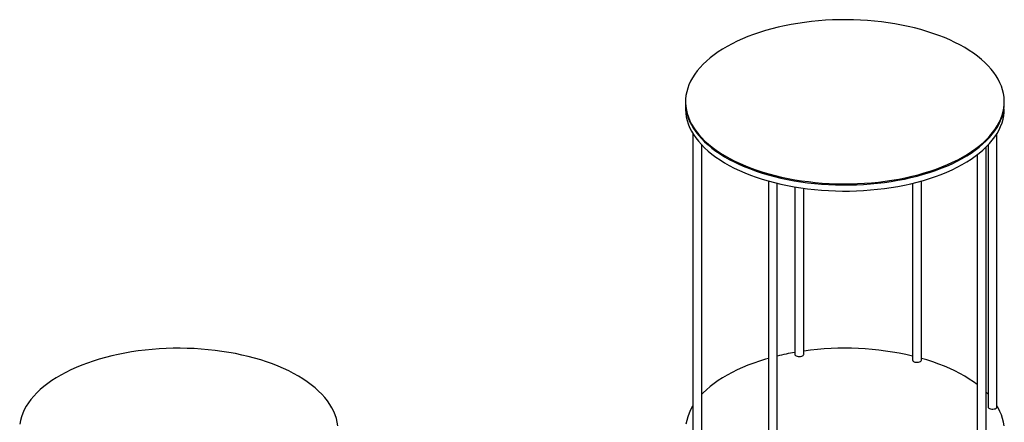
# Model space of a CAD drawing. Header units: millimetres. Extents: x 171 to 6321, y 321 to 4626.
# Tile 5 of 16: x 2123 to 3235, y 2509 to 2964. Entities that reach past the tile are written whole.
import ezdxf

# ---------------------------------------------------------------- set-up
doc = ezdxf.new("R2010")
doc.units = ezdxf.units.MM
doc.header["$LTSCALE"] = 15

msp = doc.modelspace()

# ---------------------------------------------------------------- linework, layer by layer
for p, q in [((2875.3, 2871.03), (2875.3, 2869.74)), ((2875.3, 2869.74), (2875.3, 2862.88)), ((2883.59, 2835.08), (2883.59, 2473.33)), ((3227.01, 2526.42), (3227.01, 2835.08)), ((2893.59, 2473.33), (2893.59, 2822.17)), ((3214.63, 2457.93), (3214.63, 2819.75)), ((3217.01, 2822.17), (3217.01, 2526.42)), ((3204.63, 2811.12), (3204.63, 2457.93)), ((2968.86, 2781.56), (2968.86, 2420.39)), ((3141.74, 2579.36), (3141.74, 2781.56)), ((2978.86, 2420.39), (2978.86, 2778.95)), ((2998.76, 2774.87), (2998.76, 2585.74)), ((3008.76, 2585.74), (3008.76, 2773.33)), ((3131.74, 2778.95), (3131.74, 2579.36))]:
    msp.add_line(p, q)
at = {"flags": 128}
for points in [[(3108.46, 2782.45), (3116.02, 2783.75), (3123.46, 2785.22), (3130.76, 2786.86), (3137.91, 2788.66), (3144.91, 2790.62), (3151.72, 2792.74), (3158.35, 2795.02), (3164.78, 2797.44), (3170.99, 2800), (3176.98, 2802.71), (3182.73, 2805.55), (3188.22, 2808.52), (3193.46, 2811.61), (3198.43, 2814.81), (3203.12, 2818.13), (3207.52, 2821.55), (3211.62, 2825.06), (3215.41, 2828.67), (3218.89, 2832.36), (3222.05, 2836.12), (3224.89, 2839.96), (3227.39, 2843.85), (3229.56, 2847.8), (3231.38, 2851.79), (3232.86, 2855.82), (3233.99, 2859.88), (3234.77, 2863.96), (3235.21, 2868.06), (3235.28, 2872.16), (3235.01, 2876.26), (3234.39, 2880.35), (3233.41, 2884.42), (3232.08, 2888.46), (3230.41, 2892.47), (3228.4, 2896.44), (3226.05, 2900.36), (3223.36, 2904.22), (3220.35, 2908.02), (3217.01, 2911.74), (3213.35, 2915.39), (3209.39, 2918.94), (3205.12, 2922.41), (3200.56, 2925.77), (3195.72, 2929.03), (3190.6, 2932.17), (3185.22, 2935.19), (3179.58, 2938.09), (3173.7, 2940.85), (3167.58, 2943.48), (3161.25, 2945.97), (3154.71, 2948.31), (3147.97, 2950.5), (3141.06, 2952.53), (3133.97, 2954.41), (3126.74, 2956.12), (3119.36, 2957.66), (3111.85, 2959.04), (3104.24, 2960.24), (3096.53, 2961.27), (3088.74, 2962.12), (3080.88, 2962.79), (3072.98, 2963.28), (3065.04, 2963.6), (3057.08, 2963.73), (3049.11, 2963.68), (3041.16, 2963.45), (3033.24, 2963.03), (3025.36, 2962.44), (3017.54, 2961.67), (3009.79, 2960.72), (3002.13, 2959.6), (2994.58, 2958.3), (2987.14, 2956.83), (2979.84, 2955.19), (2972.68, 2953.39), (2965.69, 2951.43), (2958.87, 2949.31), (2952.24, 2947.03), (2945.82, 2944.61), (2939.6, 2942.05), (2933.62, 2939.34), (2927.87, 2936.5), (2922.37, 2933.53), (2917.13, 2930.45), (2912.16, 2927.24), (2907.48, 2923.92), (2903.08, 2920.5), (2898.98, 2916.99), (2895.18, 2913.38), (2891.7, 2909.69), (2888.54, 2905.93), (2885.71, 2902.09), (2883.2, 2898.2), (2881.04, 2894.25), (2879.21, 2890.26), (2877.73, 2886.23), (2876.6, 2882.17), (2875.82, 2878.09), (2875.39, 2873.99), (2875.31, 2869.89), (2875.58, 2865.79), (2876.21, 2861.7), (2877.19, 2857.63), (2878.51, 2853.59), (2880.18, 2849.58), (2882.19, 2845.61), (2884.55, 2841.69), (2887.23, 2837.83), (2890.25, 2834.03), (2893.59, 2830.31), (2897.24, 2826.66), (2901.21, 2823.11), (2905.47, 2819.64), (2910.03, 2816.28), (2914.88, 2813.02), (2920, 2809.88), (2925.38, 2806.86), (2931.02, 2803.96), (2936.9, 2801.2), (2943.01, 2798.57), (2949.35, 2796.08), (2955.89, 2793.74), (2962.62, 2791.55), (2969.54, 2789.52), (2976.62, 2787.64), (2983.86, 2785.93), (2991.24, 2784.39), (2998.74, 2783.01), (3006.35, 2781.81), (3014.06, 2780.78), (3021.85, 2779.93), (3029.71, 2779.26), (3037.62, 2778.77), (3045.56, 2778.45), (3053.52, 2778.32), (3061.48, 2778.37), (3069.43, 2778.6), (3077.36, 2779.02), (3085.24, 2779.61), (3093.06, 2780.38), (3100.81, 2781.33), (3108.46, 2782.45)], [(2875.3, 2869.74), (2875.3, 2869.12), (2875.53, 2865.02), (2876.12, 2860.93), (2877.05, 2856.85), (2878.33, 2852.81), (2879.96, 2848.79), (2881.93, 2844.82), (2884.24, 2840.89), (2886.88, 2837.02), (2889.86, 2833.22), (2893.16, 2829.48), (2896.77, 2825.83), (2900.7, 2822.26), (2904.93, 2818.79), (2909.45, 2815.41), (2914.26, 2812.14), (2919.34, 2808.98), (2924.7, 2805.95), (2930.3, 2803.03), (2936.15, 2800.25), (2942.24, 2797.6), (2948.54, 2795.1), (2955.06, 2792.74), (2961.77, 2790.53), (2968.67, 2788.48), (2975.73, 2786.58), (2982.95, 2784.85), (2990.31, 2783.29), (2997.8, 2781.89), (3005.4, 2780.67), (3013.1, 2779.62), (3020.88, 2778.74), (3028.73, 2778.05), (3036.63, 2777.53), (3044.57, 2777.2), (3052.53, 2777.04), (3060.49, 2777.07), (3068.44, 2777.28), (3076.37, 2777.67), (3084.26, 2778.24), (3092.09, 2778.99), (3099.85, 2779.92), (3107.52, 2781.02), (3115.08, 2782.3), (3122.54, 2783.74), (3129.86, 2785.36), (3137.03, 2787.14), (3144.04, 2789.08), (3150.88, 2791.18), (3157.54, 2793.44), (3163.99, 2795.84), (3170.23, 2798.39)], [(2875.3, 2869.74), (2875.3, 2869.12), (2875.53, 2865.02), (2876.12, 2860.93), (2877.05, 2856.85), (2878.33, 2852.81), (2879.96, 2848.79), (2881.93, 2844.82), (2884.24, 2840.89), (2886.88, 2837.02), (2889.86, 2833.22), (2893.16, 2829.48), (2896.77, 2825.83), (2900.7, 2822.26), (2904.93, 2818.79), (2909.45, 2815.41), (2914.26, 2812.14), (2919.34, 2808.98), (2924.7, 2805.95), (2930.3, 2803.03), (2936.15, 2800.25), (2942.24, 2797.6), (2948.54, 2795.1), (2955.06, 2792.74), (2961.77, 2790.53), (2968.67, 2788.48), (2975.73, 2786.58), (2982.95, 2784.85), (2990.31, 2783.29), (2997.8, 2781.89), (3005.4, 2780.67), (3013.1, 2779.62), (3020.88, 2778.74), (3028.73, 2778.05), (3036.63, 2777.53), (3044.57, 2777.2), (3052.53, 2777.04), (3060.49, 2777.07), (3068.44, 2777.28), (3076.37, 2777.67), (3084.26, 2778.24), (3092.09, 2778.99), (3099.85, 2779.92), (3107.52, 2781.02), (3115.08, 2782.3), (3122.54, 2783.74), (3129.86, 2785.36), (3137.03, 2787.14), (3144.04, 2789.08), (3150.88, 2791.18), (3157.54, 2793.44), (3163.99, 2795.84), (3170.23, 2798.39)], [(3170.23, 2798.39), (3176.25, 2801.08), (3182.02, 2803.9), (3187.55, 2806.85), (3192.83, 2809.93), (3197.83, 2813.12), (3202.55, 2816.42), (3206.99, 2819.83), (3211.12, 2823.33), (3214.96, 2826.93), (3218.48, 2830.61), (3221.68, 2834.36), (3224.55, 2838.19), (3227.1, 2842.08), (3229.31, 2846.02), (3231.17, 2850), (3232.7, 2854.03), (3233.87, 2858.09), (3234.7, 2862.17), (3235.17, 2866.26), (3235.3, 2869.74)], [(3170.23, 2798.39), (3176.25, 2801.08), (3182.02, 2803.9), (3187.55, 2806.85), (3192.83, 2809.93), (3197.83, 2813.12), (3202.55, 2816.42), (3206.99, 2819.83), (3211.12, 2823.33), (3214.96, 2826.93), (3218.48, 2830.61), (3221.68, 2834.36), (3224.55, 2838.19), (3227.1, 2842.08), (3229.31, 2846.02), (3231.17, 2850), (3232.7, 2854.03), (3233.87, 2858.09), (3234.7, 2862.17), (3235.17, 2866.26), (3235.3, 2869.74)], [(2875.3, 2862.88), (2875.3, 2862.26), (2875.53, 2858.16), (2876.12, 2854.07), (2877.05, 2850), (2878.33, 2845.95), (2879.96, 2841.93), (2881.93, 2837.96), (2884.24, 2834.03), (2886.88, 2830.16), (2889.86, 2826.36), (2893.16, 2822.63), (2896.77, 2818.97), (2900.7, 2815.4), (2904.93, 2811.93), (2909.45, 2808.55), (2914.26, 2805.28), (2919.34, 2802.13), (2924.7, 2799.09), (2930.3, 2796.17), (2936.15, 2793.39), (2942.24, 2790.75), (2948.54, 2788.24), (2955.06, 2785.88), (2961.77, 2783.67), (2968.67, 2781.62), (2975.73, 2779.73), (2982.95, 2777.99), (2990.31, 2776.43), (2997.8, 2775.03), (3005.4, 2773.81), (3013.1, 2772.76), (3020.88, 2771.89), (3028.73, 2771.19), (3036.63, 2770.68), (3044.57, 2770.34), (3052.53, 2770.19), (3060.49, 2770.21), (3068.44, 2770.42), (3076.37, 2770.81), (3084.26, 2771.38), (3092.09, 2772.13), (3099.85, 2773.06), (3107.52, 2774.16), (3115.08, 2775.44), (3122.54, 2776.89), (3129.86, 2778.5), (3137.03, 2780.28), (3144.04, 2782.23), (3150.88, 2784.33), (3157.54, 2786.58), (3163.99, 2788.99), (3170.23, 2791.53)], [(3170.23, 2791.53), (3176.25, 2794.22), (3182.02, 2797.04), (3187.55, 2800), (3192.83, 2803.07), (3197.83, 2806.26), (3202.55, 2809.56), (3206.99, 2812.97), (3211.12, 2816.48), (3214.96, 2820.07), (3218.48, 2823.75), (3221.68, 2827.51), (3224.55, 2831.33), (3227.1, 2835.22), (3229.31, 2839.16), (3231.17, 2843.15), (3232.7, 2847.17), (3233.87, 2851.23), (3234.7, 2855.31), (3235.17, 2859.4), (3235.3, 2862.88)], [(2482.54, 2505.13), (2481.91, 2509.22), (2480.94, 2513.29), (2479.61, 2517.33), (2477.94, 2521.34), (2475.93, 2525.31), (2473.58, 2529.23), (2470.89, 2533.09), (2467.87, 2536.89), (2464.54, 2540.61), (2460.88, 2544.26), (2456.92, 2547.81), (2452.65, 2551.28), (2448.09, 2554.64), (2443.25, 2557.9), (2438.13, 2561.04), (2432.74, 2564.06), (2427.11, 2566.96), (2421.22, 2569.72), (2415.11, 2572.35), (2408.78, 2574.84), (2402.24, 2577.18), (2395.5, 2579.37), (2388.59, 2581.4), (2381.5, 2583.28), (2374.26, 2584.99), (2366.89, 2586.53), (2359.38, 2587.91), (2351.77, 2589.11), (2344.06, 2590.14), (2336.27, 2590.99), (2328.41, 2591.66), (2320.51, 2592.15), (2312.57, 2592.47), (2304.61, 2592.6), (2296.64, 2592.55), (2288.69, 2592.32), (2280.77, 2591.9), (2272.89, 2591.31), (2265.07, 2590.54), (2257.32, 2589.59), (2249.66, 2588.47), (2242.1, 2587.17), (2234.67, 2585.7), (2227.37, 2584.06), (2220.21, 2582.26), (2213.22, 2580.3), (2206.4, 2578.18), (2199.77, 2575.9), (2193.34, 2573.48), (2187.13, 2570.92), (2181.15, 2568.21), (2175.4, 2565.37), (2169.9, 2562.4), (2164.66, 2559.31), (2159.69, 2556.11), (2155, 2552.79), (2150.61, 2549.37), (2146.51, 2545.86), (2142.71, 2542.25), (2139.23, 2538.56), (2136.07, 2534.8), (2133.24, 2530.96), (2130.73, 2527.07), (2128.57, 2523.12), (2126.74, 2519.13), (2125.26, 2515.1), (2124.13, 2511.04), (2123.35, 2506.96)], [(2968.86, 2581.19), (2965.69, 2580.28), (2958.87, 2578.15), (2952.25, 2575.88), (2945.82, 2573.46), (2939.61, 2570.89), (2933.62, 2568.19), (2927.87, 2565.35), (2922.37, 2562.38), (2917.13, 2559.29), (2912.17, 2556.09), (2907.48, 2552.77), (2903.08, 2549.35), (2898.98, 2545.83), (2895.19, 2542.23), (2893.59, 2540.59)], [(2998.76, 2585.74), (2998.89, 2585.15), (2999.38, 2584.49), (3000.2, 2583.93), (3001.27, 2583.5), (3002.54, 2583.24), (3003.89, 2583.16), (3005.23, 2583.28)], [(3005.23, 2583.28), (3006.47, 2583.57), (3007.5, 2584.03), (3008.26, 2584.61), (3008.68, 2585.28), (3008.76, 2585.74)], [(3204.63, 2551.63), (3200.56, 2554.62), (3195.72, 2557.87), (3190.6, 2561.02), (3185.22, 2564.04), (3179.58, 2566.94), (3173.7, 2569.7), (3167.59, 2572.33), (3161.25, 2574.82), (3154.71, 2577.16), (3147.98, 2579.35), (3141.74, 2581.19)], [(3134.41, 2577.08), (3135.68, 2576.84), (3137.04, 2576.79), (3138.38, 2576.93), (3139.59, 2577.24), (3140.59, 2577.72), (3141.31, 2578.32), (3141.69, 2578.99), (3141.74, 2579.36)], [(3217.01, 2540.59), (3217.01, 2540.59), (3214.63, 2543.01)], [(2883.59, 2527.68), (2883.21, 2527.05), (2881.04, 2523.1), (2879.22, 2519.11), (2877.74, 2515.08), (2876.61, 2511.02), (2875.82, 2506.94)], [(3217.01, 2526.42), (3217.02, 2526.35), (3217.24, 2525.66)], [(3217.24, 2525.66), (3217.81, 2525.02), (3218.7, 2524.49), (3219.83, 2524.1), (3221.13, 2523.88), (3222.49, 2523.86), (3223.81, 2524.02), (3225.01, 2524.36), (3225.98, 2524.85), (3226.65, 2525.46), (3226.98, 2526.14), (3227.01, 2526.42)], [(3235.01, 2505.11), (3234.39, 2509.2), (3233.41, 2513.27), (3232.09, 2517.31), (3230.42, 2521.32), (3228.4, 2525.29), (3227.01, 2527.68)]]:
    msp.add_lwpolyline(points, dxfattribs=at)
for centre, radius, start, end in [((3055.09, 2255.1), 337.52, 76.87475, 97.89083), ((3048.47, 2295.02), 297.06, 99.63444, 103.5525), ((3134.67, 2580.09), 3.02, 194.03524, 264.9618)]:
    msp.add_arc(centre, radius, start, end)

doc.saveas('drawing.dxf')
